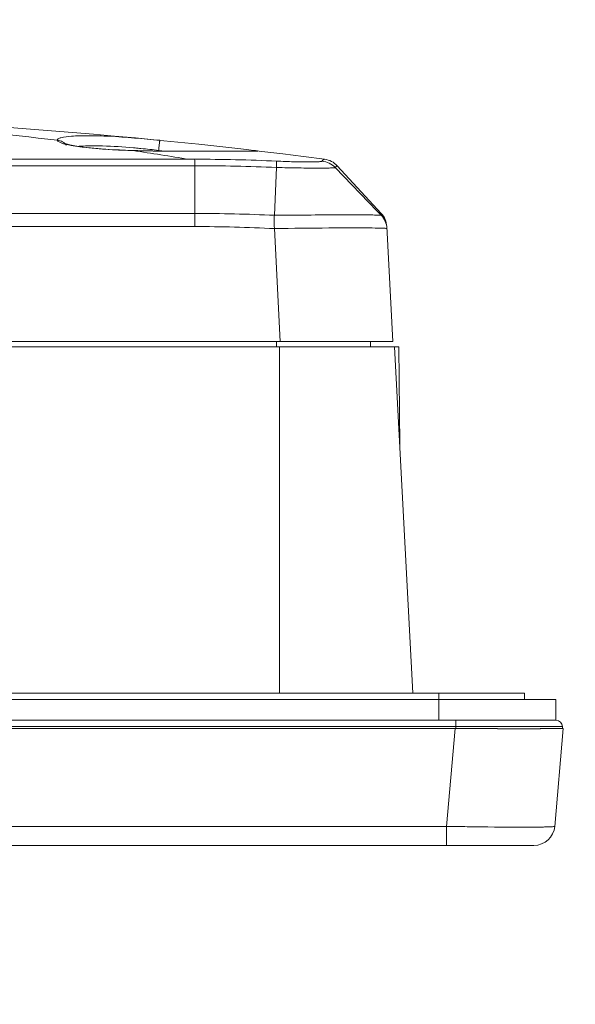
# Model space of a CAD drawing. Header units: centimetres. Extents: x -21 to 21, y -29.7 to 29.7.
# Tile 72 of 75: x 5.6 to 7, y 3.7 to 6.1. Entities that reach past the tile are written whole.
import ezdxf

# ---------------------------------------------------------------- set-up
doc = ezdxf.new("R2010")
doc.units = ezdxf.units.CM
doc.header["$MEASUREMENT"] = 0
doc.layers.add('06___PRT_ALL_SURFS', color=7, linetype='Continuous')

msp = doc.modelspace()

# ---------------------------------------------------------------- linework, layer by layer
at = {"layer": '06___PRT_ALL_SURFS', "color": 8, "lineweight": 5}
msp.add_open_spline([(-21.0058, -29.70447), (-21.0058, -29.70447), (20.9942, -29.70447), (20.9942, -29.70447), (20.9942, -29.70447), (20.9942, 29.69554), (20.9942, 29.69554), (20.9942, 29.69554), (-21.0058, 29.69554), (-21.0058, 29.69554), (-21.0058, 29.69554), (-21.0058, -29.70447), (-21.0058, -29.70447)], degree=3, knots=[0, 0, 0, 0, 0.25, 0.25, 0.25, 0.5, 0.5, 0.5, 0.75, 0.75, 0.75, 1, 1, 1, 1], dxfattribs=at)
at = {"layer": '06___PRT_ALL_SURFS', "lineweight": 5}
for points in [[(6.36474, 5.75249), (5.82927, 5.82281), (5.28979, 5.85808), (4.74973, 5.85808)], [(5.77828, 5.78365), (5.77734, 5.78357), (5.77641, 5.78348), (5.77548, 5.78338)], [(5.81644, 5.77834), (5.81907, 5.7781), (5.8217, 5.77787), (5.82434, 5.77765)], [(5.86756, 5.7748), (5.87209, 5.77457), (5.87663, 5.77436), (5.88117, 5.77416)], [(5.88117, 5.77416), (5.8894, 5.77382), (5.89763, 5.77352), (5.90586, 5.77328)], [(5.90586, 5.77328), (5.90586, 5.77328), (5.90657, 5.77344), (5.90657, 5.77344)], [(6.03926, 5.75249), (5.99485, 5.75979), (5.95038, 5.76672), (5.90586, 5.77328)], [(5.90586, 5.77328), (5.91295, 5.77308), (5.92004, 5.7729), (5.92714, 5.77275)], [(5.90657, 5.77344), (5.90657, 5.77344), (5.90658, 5.77344), (5.90658, 5.77344)], [(5.90693, 5.77991), (5.90693, 5.77991), (5.91074, 5.77958), (5.91074, 5.77958)], [(5.92714, 5.77275), (5.93917, 5.7725), (5.95121, 5.7723), (5.96324, 5.77217)], [(5.96722, 5.77389), (5.96722, 5.77389), (5.98289, 5.77215), (5.98289, 5.77215)], [(6.18575, 5.77193), (6.18575, 5.77193), (6.15557, 5.772), (6.15557, 5.772)], [(6.18707, 5.77212), (6.19043, 5.77326), (6.19414, 5.77364), (6.19766, 5.77318)], [(6.19907, 5.77304), (6.1986, 5.77309), (6.19813, 5.77314), (6.19766, 5.77318)], [(6.20125, 5.7728), (6.20052, 5.77289), (6.19979, 5.77297), (6.19907, 5.77305)], [(6.20132, 5.77279), (6.20057, 5.77288), (6.19982, 5.77297), (6.19907, 5.77304)], [(6.05355, 5.73682), (6.05355, 5.73682), (4.38758, 5.73682), (4.38758, 5.73682)], [(4.39054, 5.75249), (4.39054, 5.75249), (6.03926, 5.75249), (6.03926, 5.75249)], [(6.05337, 5.7525), (6.05337, 5.7525), (6.03926, 5.75249), (6.03926, 5.75249)], [(6.24978, 5.74804), (6.18435, 5.75104), (6.11886, 5.75252), (6.05337, 5.75248)], [(6.24944, 5.73283), (6.18418, 5.73565), (6.11887, 5.73699), (6.05355, 5.73682)], [(6.05355, 5.62258), (6.05355, 5.62258), (6.05355, 5.73682), (6.05355, 5.73682)], [(6.39046, 5.73283), (6.38239, 5.74125), (6.37056, 5.74696), (6.35894, 5.74804)], [(6.39501, 5.73681), (6.38706, 5.74543), (6.37633, 5.75099), (6.3647, 5.7525)], [(6.39501, 5.73681), (6.39501, 5.73681), (6.50043, 5.62264), (6.50043, 5.62264)], [(6.24451, 5.61824), (6.24451, 5.61824), (6.24944, 5.73283), (6.24944, 5.73283)], [(6.49067, 5.62824), (6.49067, 5.62824), (6.39046, 5.73283), (6.39046, 5.73283)], [(4.33251, 5.62258), (4.33251, 5.62258), (6.05355, 5.62258), (6.05355, 5.62258)], [(6.24451, 5.61822), (6.18091, 5.62116), (6.11724, 5.62262), (6.05357, 5.62259)], [(6.50023, 5.61826), (6.50023, 5.61826), (6.49067, 5.62824), (6.49067, 5.62824)], [(6.51397, 5.58636), (6.51336, 5.59792), (6.50824, 5.6099), (6.50023, 5.61826)], [(6.51371, 5.59124), (6.5131, 5.60294), (6.5084, 5.61405), (6.50043, 5.62264)], [(6.05356, 5.59124), (6.05356, 5.59124), (4.32411, 5.59124), (4.32411, 5.59124)], [(6.24434, 5.58635), (6.18079, 5.58944), (6.11718, 5.59107), (6.05356, 5.59124)], [(6.24434, 5.58635), (6.24434, 5.58635), (6.25851, 5.31558), (6.25851, 5.31558)], [(6.52816, 5.31558), (6.52816, 5.31558), (6.51371, 5.59124), (6.51371, 5.59124)], [(6.52816, 5.31558), (6.52816, 5.31558), (4.79918, 5.31558), (4.79918, 5.31558)], [(6.24944, 5.30308), (6.24944, 5.30308), (6.24944, 5.31558), (6.24944, 5.31558)], [(6.47444, 5.31558), (6.47444, 5.31558), (6.47444, 5.30308), (6.47444, 5.30308)], [(4.80963, 5.30308), (4.80963, 5.30308), (6.54259, 5.30308), (6.54259, 5.30308)], [(6.25706, 4.47308), (6.25706, 4.47308), (6.25706, 5.30308), (6.25706, 5.30308)], [(6.53232, 5.30308), (6.53232, 5.30308), (6.57582, 4.47308), (6.57582, 4.47308)], [(6.54464, 5.06808), (6.54464, 5.06808), (6.54259, 5.30308), (6.54259, 5.30308)], [(-6.6166, 4.47308), (-6.6166, 4.47308), (6.8434, 4.47308), (6.8434, 4.47308)], [(6.6384, 4.40808), (6.6384, 4.40808), (6.6384, 4.47308), (6.6384, 4.47308)], [(6.8434, 4.47308), (6.8434, 4.47308), (6.8434, 4.45808), (6.8434, 4.45808)], [(-6.6916, 4.45808), (-6.6916, 4.45808), (6.9184, 4.45808), (6.9184, 4.45808)], [(6.9184, 4.45808), (6.9184, 4.45808), (6.9184, 4.40808), (6.9184, 4.40808)], [(6.9344, 4.39308), (6.9344, 4.39308), (-6.70761, 4.39308), (-6.70761, 4.39308)], [(-6.69259, 4.40808), (-6.69259, 4.40808), (6.91939, 4.40808), (6.91939, 4.40808)], [(-6.45224, 4.40808), (-6.45224, 4.40808), (6.67879, 4.40808), (6.67879, 4.40808)], [(6.67939, 4.38808), (6.67939, 4.38808), (6.67939, 4.40808), (6.67939, 4.40808)], [(6.9344, 4.39308), (6.9344, 4.40136), (6.92768, 4.40808), (6.9194, 4.40808)], [(6.9344, 4.39308), (6.9344, 4.39308), (6.9344, 4.38808), (6.9344, 4.38808)], [(-6.60894, 4.38808), (-6.60894, 4.38808), (6.77875, 4.38808), (6.77875, 4.38808)], [(6.67764, 4.38808), (6.67764, 4.38808), (6.65713, 4.15372), (6.65713, 4.15372)], [(6.88142, 4.38808), (6.88142, 4.38808), (6.93665, 4.38808), (6.93665, 4.38808)], [(6.91614, 4.15372), (6.91614, 4.15372), (6.93665, 4.38808), (6.93665, 4.38808)], [(-6.43034, 4.15372), (-6.43034, 4.15372), (6.65713, 4.15372), (6.65713, 4.15372)], [(6.65713, 4.10808), (6.65713, 4.10808), (6.65713, 4.15372), (6.65713, 4.15372)], [(6.86633, 4.10808), (6.89226, 4.10808), (6.91389, 4.12789), (6.91614, 4.15372)], [(6.83734, 4.15194), (6.83734, 4.15194), (6.8386, 4.15194), (6.8386, 4.15194)], [(6.8386, 4.15194), (6.8386, 4.15194), (6.8402, 4.15194), (6.8402, 4.15194)], [(-6.63954, 4.10808), (-6.63954, 4.10808), (6.86634, 4.10808), (6.86634, 4.10808)]]:
    msp.add_open_spline(points, degree=3, dxfattribs=at)
for points, knots in [([(4.74973, 5.85808), (4.83102, 5.85808), (4.9123, 5.85683), (4.99357, 5.85432), (5.23775, 5.84678), (5.48176, 5.82791), (5.72417, 5.7979)], [0, 0, 0, 0, 0.5, 0.5, 0.5, 1, 1, 1, 1]), ([(5.72413, 5.79832), (5.72415, 5.79956), (5.72523, 5.80056), (5.72633, 5.80133), (5.72839, 5.80277), (5.73056, 5.80341), (5.73278, 5.80398), (5.74088, 5.80605), (5.74953, 5.80709), (5.75801, 5.80776)], [0, 0, 0, 0, 0.3333333, 0.3333333, 0.3333333, 0.6666667, 0.6666667, 0.6666667, 1, 1, 1, 1]), ([(5.75801, 5.80776), (5.77105, 5.80878), (5.78414, 5.80904), (5.79723, 5.80899), (5.81426, 5.80892), (5.83127, 5.80835), (5.84827, 5.8075), (5.88897, 5.80547), (5.92958, 5.8019), (5.97013, 5.7979)], [0, 0, 0, 0, 0.3333333, 0.3333333, 0.3333333, 0.6666667, 0.6666667, 0.6666667, 1, 1, 1, 1]), ([(5.72413, 5.79832), (5.72413, 5.79825), (5.72413, 5.79818), (5.72414, 5.79811), (5.72415, 5.79804), (5.72416, 5.79797), (5.72417, 5.7979)], [0, 0, 0, 0, 0.5, 0.5, 0.5, 1, 1, 1, 1]), ([(5.72417, 5.7979), (5.7286, 5.7979), (5.73312, 5.79669), (5.73699, 5.7944), (5.74055, 5.79229), (5.74357, 5.78927), (5.74566, 5.78576)], [0, 0, 0, 0, 0.5, 0.5, 0.5, 1, 1, 1, 1]), ([(5.7574, 5.78573), (5.74932, 5.7872), (5.74117, 5.78882), (5.73352, 5.79174), (5.73134, 5.79257), (5.72921, 5.7935), (5.72724, 5.79483), (5.72602, 5.79565), (5.72486, 5.79663), (5.72417, 5.7979)], [0, 0, 0, 0, 0.3333333, 0.3333333, 0.3333333, 0.6666667, 0.6666667, 0.6666667, 1, 1, 1, 1]), ([(5.90658, 5.77344), (5.90658, 5.77344), (5.90287, 5.77355), (5.90287, 5.77355), (5.90287, 5.77355), (5.8734, 5.77472), (5.8734, 5.77472), (5.8734, 5.77472), (5.84616, 5.77626), (5.84616, 5.77626), (5.84616, 5.77626), (5.82157, 5.77812), (5.82157, 5.77812), (5.82157, 5.77812), (5.79992, 5.78022), (5.79992, 5.78022), (5.79992, 5.78022), (5.7814, 5.78246), (5.7814, 5.78246), (5.7814, 5.78246), (5.76614, 5.78478), (5.76614, 5.78478), (5.76614, 5.78478), (5.75425, 5.78704), (5.75425, 5.78704), (5.75425, 5.78704), (5.74579, 5.78912), (5.74579, 5.78912), (5.74579, 5.78912), (5.74099, 5.7907), (5.74099, 5.7907), (5.74099, 5.7907), (5.74052, 5.7909), (5.74052, 5.7909)], [0, 0, 0, 0, 0.0909091, 0.0909091, 0.0909091, 0.1818182, 0.1818182, 0.1818182, 0.2727273, 0.2727273, 0.2727273, 0.3636364, 0.3636364, 0.3636364, 0.4545455, 0.4545455, 0.4545455, 0.5454545, 0.5454545, 0.5454545, 0.6363636, 0.6363636, 0.6363636, 0.7272727, 0.7272727, 0.7272727, 0.8181818, 0.8181818, 0.8181818, 0.9090909, 0.9090909, 0.9090909, 1, 1, 1, 1]), ([(5.81644, 5.77834), (5.8108, 5.77885), (5.80517, 5.7794), (5.79953, 5.78), (5.78543, 5.78148), (5.77134, 5.78319), (5.7574, 5.78573)], [0, 0, 0, 0, 0.5, 0.5, 0.5, 1, 1, 1, 1]), ([(5.77828, 5.78365), (5.79643, 5.78528), (5.81472, 5.78516), (5.83295, 5.78456), (5.85768, 5.78375), (5.88232, 5.78207), (5.90693, 5.77991)], [0, 0, 0, 0, 0.5, 0.5, 0.5, 1, 1, 1, 1]), ([(5.97013, 5.7979), (5.96995, 5.79791), (5.96997, 5.79763), (5.96997, 5.7974), (5.96997, 5.79673), (5.96983, 5.79637), (5.96973, 5.79595), (5.96957, 5.7953), (5.9695, 5.79449), (5.96942, 5.79372), (5.96932, 5.79276), (5.96919, 5.79185), (5.96907, 5.79093), (5.96875, 5.7885), (5.96849, 5.786), (5.96822, 5.78352), (5.96788, 5.7803), (5.96754, 5.7771), (5.96722, 5.77389)], [0, 0, 0, 0, 0.1666667, 0.1666667, 0.1666667, 0.3333333, 0.3333333, 0.3333333, 0.5, 0.5, 0.5, 0.6666667, 0.6666667, 0.6666667, 0.8333333, 0.8333333, 0.8333333, 1, 1, 1, 1]), ([(5.86756, 5.7748), (5.86378, 5.77499), (5.86001, 5.77519), (5.85624, 5.77541), (5.84559, 5.77603), (5.83496, 5.77677), (5.82434, 5.77765)], [0, 0, 0, 0, 0.5, 0.5, 0.5, 1, 1, 1, 1]), ([(5.93535, 5.77275), (5.93535, 5.77275), (5.91753, 5.77314), (5.91753, 5.77314), (5.91753, 5.77314), (5.90657, 5.77344), (5.90657, 5.77344)], [0, 0, 0, 0, 0.5, 0.5, 0.5, 1, 1, 1, 1]), ([(5.91074, 5.77958), (5.91539, 5.77916), (5.92004, 5.77873), (5.92469, 5.77829), (5.93888, 5.77693), (5.95305, 5.77545), (5.96722, 5.77388)], [0, 0, 0, 0, 0.5, 0.5, 0.5, 1, 1, 1, 1]), ([(6.09348, 5.77199), (6.09348, 5.77199), (6.06651, 5.77194), (6.06651, 5.77194), (6.06651, 5.77194), (6.05195, 5.77193), (6.05195, 5.77193), (6.05195, 5.77193), (6.03674, 5.77193), (6.03674, 5.77193), (6.03674, 5.77193), (6.02094, 5.77195), (6.02094, 5.77195), (6.02094, 5.77195), (6.0046, 5.772), (6.0046, 5.772), (6.0046, 5.772), (5.98779, 5.77209), (5.98779, 5.77209), (5.98779, 5.77209), (5.97059, 5.77224), (5.97059, 5.77224), (5.97059, 5.77224), (5.95308, 5.77245), (5.95308, 5.77245), (5.95308, 5.77245), (5.93535, 5.77275), (5.93535, 5.77275)], [0, 0, 0, 0, 0.1111111, 0.1111111, 0.1111111, 0.2222222, 0.2222222, 0.2222222, 0.3333333, 0.3333333, 0.3333333, 0.4444444, 0.4444444, 0.4444444, 0.5555556, 0.5555556, 0.5555556, 0.6666667, 0.6666667, 0.6666667, 0.7777778, 0.7777778, 0.7777778, 0.8888889, 0.8888889, 0.8888889, 1, 1, 1, 1]), ([(6.16606, 5.77188), (6.15314, 5.77192), (6.14023, 5.77194), (6.12732, 5.77194), (6.07263, 5.77195), (6.01793, 5.77153), (5.96324, 5.77217)], [0, 0, 0, 0, 0.5, 0.5, 0.5, 1, 1, 1, 1]), ([(6.15557, 5.772), (6.15557, 5.772), (6.14723, 5.77202), (6.14723, 5.77202), (6.14723, 5.77202), (6.13809, 5.77202), (6.13809, 5.77202), (6.13809, 5.77202), (6.12814, 5.77203), (6.12814, 5.77203), (6.12814, 5.77203), (6.11738, 5.77202), (6.11738, 5.77202), (6.11738, 5.77202), (6.09348, 5.77199), (6.09348, 5.77199)], [0, 0, 0, 0, 0.2, 0.2, 0.2, 0.4, 0.4, 0.4, 0.6, 0.6, 0.6, 0.8, 0.8, 0.8, 1, 1, 1, 1]), ([(6.19452, 5.77182), (6.19272, 5.77181), (6.19091, 5.77181), (6.1891, 5.77181), (6.18142, 5.77182), (6.17374, 5.77185), (6.16606, 5.77188)], [0, 0, 0, 0, 0.5, 0.5, 0.5, 1, 1, 1, 1]), ([(6.20447, 5.77217), (6.20433, 5.77196), (6.20403, 5.772), (6.20375, 5.77201), (6.20302, 5.77205), (6.20244, 5.77196), (6.20184, 5.77191), (6.20086, 5.77183), (6.1998, 5.77185), (6.19876, 5.77185), (6.19733, 5.77185), (6.19594, 5.77182), (6.19452, 5.77182)], [0, 0, 0, 0, 0.25, 0.25, 0.25, 0.5, 0.5, 0.5, 0.75, 0.75, 0.75, 1, 1, 1, 1]), ([(6.20132, 5.77279), (6.20158, 5.77276), (6.20184, 5.77273), (6.2021, 5.77269), (6.20266, 5.77262), (6.20323, 5.77254), (6.20378, 5.77243)], [0, 0, 0, 0, 0.5, 0.5, 0.5, 1, 1, 1, 1]), ([(6.20378, 5.77243), (6.20397, 5.7724), (6.20409, 5.77238), (6.20433, 5.77229), (6.20441, 5.77226), (6.2045, 5.77222), (6.20447, 5.77217)], [0, 0, 0, 0, 0.5, 0.5, 0.5, 1, 1, 1, 1]), ([(6.05337, 5.7525), (6.05341, 5.75188), (6.05343, 5.75126), (6.05344, 5.75064), (6.05355, 5.74603), (6.05357, 5.74143), (6.05354, 5.73682)], [0, 0, 0, 0, 0.5, 0.5, 0.5, 1, 1, 1, 1]), ([(6.24944, 5.73283), (6.24957, 5.73631), (6.24962, 5.73979), (6.24977, 5.74328), (6.24984, 5.74487), (6.24993, 5.74646), (6.24978, 5.74804)], [0, 0, 0, 0, 0.5, 0.5, 0.5, 1, 1, 1, 1]), ([(6.35894, 5.74804), (6.35886, 5.74778), (6.35854, 5.74767), (6.35825, 5.74758), (6.35761, 5.74739), (6.35706, 5.74728), (6.3565, 5.74719), (6.35561, 5.74705), (6.35466, 5.74695), (6.35372, 5.74686), (6.35246, 5.74675), (6.35122, 5.74667), (6.34997, 5.7466), (6.34658, 5.74641), (6.34315, 5.74632), (6.33974, 5.74626), (6.33521, 5.74618), (6.33068, 5.74615), (6.32616, 5.74615), (6.32067, 5.74615), (6.31517, 5.74619), (6.30967, 5.74626), (6.30343, 5.74634), (6.29719, 5.74645), (6.29096, 5.7466), (6.27723, 5.74692), (6.2635, 5.7474), (6.24978, 5.74804)], [0, 0, 0, 0, 0.1111111, 0.1111111, 0.1111111, 0.2222222, 0.2222222, 0.2222222, 0.3333333, 0.3333333, 0.3333333, 0.4444444, 0.4444444, 0.4444444, 0.5555556, 0.5555556, 0.5555556, 0.6666667, 0.6666667, 0.6666667, 0.7777778, 0.7777778, 0.7777778, 0.8888889, 0.8888889, 0.8888889, 1, 1, 1, 1]), ([(6.36467, 5.75248), (6.36417, 5.75249), (6.36367, 5.7524), (6.3632, 5.75223), (6.36132, 5.75156), (6.35998, 5.74974), (6.35894, 5.74804)], [0, 0, 0, 0, 0.5, 0.5, 0.5, 1, 1, 1, 1]), ([(6.39046, 5.73283), (6.39079, 5.73346), (6.39112, 5.73407), (6.39156, 5.73467), (6.3924, 5.73581), (6.39367, 5.73696), (6.39501, 5.73681)], [0, 0, 0, 0, 0.5, 0.5, 0.5, 1, 1, 1, 1]), ([(6.24944, 5.73283), (6.25851, 5.73252), (6.26758, 5.73227), (6.27665, 5.73207), (6.28535, 5.73188), (6.29405, 5.73173), (6.30276, 5.73164), (6.31076, 5.73155), (6.31876, 5.7315), (6.32676, 5.73145), (6.33382, 5.7314), (6.34088, 5.73134), (6.34793, 5.7313), (6.35378, 5.73127), (6.35963, 5.73125), (6.36549, 5.73131), (6.3699, 5.73135), (6.37432, 5.73143), (6.37871, 5.73161), (6.38032, 5.73168), (6.38192, 5.73176), (6.38355, 5.73185), (6.38476, 5.73191), (6.38599, 5.73198), (6.38715, 5.73212), (6.38791, 5.73221), (6.38864, 5.73233), (6.38947, 5.73244), (6.38985, 5.73249), (6.39025, 5.73254), (6.39046, 5.73283)], [0, 0, 0, 0, 0.1, 0.1, 0.1, 0.2, 0.2, 0.2, 0.3, 0.3, 0.3, 0.4, 0.4, 0.4, 0.5, 0.5, 0.5, 0.6, 0.6, 0.6, 0.7, 0.7, 0.7, 0.8, 0.8, 0.8, 0.9, 0.9, 0.9, 1, 1, 1, 1]), ([(6.05356, 5.59124), (6.05357, 5.5941), (6.05357, 5.59696), (6.05357, 5.59982), (6.05358, 5.60741), (6.05358, 5.61499), (6.05357, 5.62258)], [0, 0, 0, 0, 0.5, 0.5, 0.5, 1, 1, 1, 1]), ([(6.24451, 5.61822), (6.2442, 5.61593), (6.24401, 5.61363), (6.24387, 5.61132), (6.24336, 5.603), (6.24358, 5.59464), (6.24434, 5.58635)], [0, 0, 0, 0, 0.5, 0.5, 0.5, 1, 1, 1, 1]), ([(6.42468, 5.61921), (6.41179, 5.61921), (6.3989, 5.61918), (6.38602, 5.61914), (6.33885, 5.61899), (6.29168, 5.61865), (6.24451, 5.61824)], [0, 0, 0, 0, 0.5, 0.5, 0.5, 1, 1, 1, 1]), ([(6.50024, 5.61827), (6.50017, 5.61838), (6.50001, 5.61837), (6.49987, 5.61837), (6.4995, 5.61837), (6.4992, 5.61843), (6.49889, 5.61847), (6.49838, 5.61853), (6.49783, 5.61855), (6.49729, 5.61856), (6.49655, 5.61859), (6.49582, 5.61863), (6.4951, 5.61866), (6.49304, 5.61874), (6.49097, 5.61878), (6.4889, 5.61882), (6.48605, 5.61888), (6.48321, 5.61892), (6.48037, 5.61896), (6.47677, 5.61901), (6.47317, 5.61904), (6.46957, 5.61906), (6.46525, 5.6191), (6.46093, 5.61912), (6.4566, 5.61914), (6.44596, 5.61919), (6.43532, 5.61921), (6.42468, 5.61921)], [0, 0, 0, 0, 0.1111111, 0.1111111, 0.1111111, 0.2222222, 0.2222222, 0.2222222, 0.3333333, 0.3333333, 0.3333333, 0.4444444, 0.4444444, 0.4444444, 0.5555556, 0.5555556, 0.5555556, 0.6666667, 0.6666667, 0.6666667, 0.7777778, 0.7777778, 0.7777778, 0.8888889, 0.8888889, 0.8888889, 1, 1, 1, 1]), ([(6.50043, 5.62264), (6.50034, 5.62263), (6.50034, 5.62248), (6.50034, 5.62236), (6.50034, 5.622), (6.5003, 5.62178), (6.50027, 5.62153), (6.50017, 5.62058), (6.50023, 5.61935), (6.50023, 5.61826)], [0, 0, 0, 0, 0.3333333, 0.3333333, 0.3333333, 0.6666667, 0.6666667, 0.6666667, 1, 1, 1, 1]), ([(6.41301, 5.58799), (6.40042, 5.58795), (6.38783, 5.58789), (6.37524, 5.5878), (6.3316, 5.58751), (6.28797, 5.58698), (6.24433, 5.58636)], [0, 0, 0, 0, 0.5, 0.5, 0.5, 1, 1, 1, 1]), ([(6.43501, 5.58803), (6.43325, 5.58803), (6.43148, 5.58803), (6.42972, 5.58802), (6.42415, 5.58802), (6.41858, 5.58801), (6.41301, 5.58799)], [0, 0, 0, 0, 0.5, 0.5, 0.5, 1, 1, 1, 1]), ([(6.50475, 5.58727), (6.50098, 5.58742), (6.49719, 5.58752), (6.49341, 5.5876), (6.47395, 5.58801), (6.45448, 5.58803), (6.43501, 5.58803)], [0, 0, 0, 0, 0.5, 0.5, 0.5, 1, 1, 1, 1]), ([(6.51397, 5.58637), (6.51396, 5.58658), (6.51365, 5.58659), (6.51338, 5.58661), (6.51264, 5.58667), (6.51217, 5.58677), (6.51164, 5.58685), (6.51077, 5.58697), (6.50975, 5.58702), (6.50876, 5.58707), (6.50739, 5.58714), (6.50609, 5.58721), (6.50475, 5.58727)], [0, 0, 0, 0, 0.25, 0.25, 0.25, 0.5, 0.5, 0.5, 0.75, 0.75, 0.75, 1, 1, 1, 1]), ([(6.77927, 4.3879), (6.78429, 4.38778), (6.78931, 4.38768), (6.79434, 4.38762), (6.80838, 4.38743), (6.82243, 4.38745), (6.83647, 4.38774)], [0, 0, 0, 0, 0.5, 0.5, 0.5, 1, 1, 1, 1]), ([(6.83647, 4.38774), (6.84065, 4.38767), (6.84482, 4.38762), (6.849, 4.38759), (6.86013, 4.38749), (6.87127, 4.38749), (6.88239, 4.3879)], [0, 0, 0, 0, 0.5, 0.5, 0.5, 1, 1, 1, 1]), ([(6.65713, 4.15372), (6.67363, 4.15347), (6.69013, 4.15321), (6.70663, 4.15299), (6.7502, 4.15238), (6.79377, 4.15193), (6.83734, 4.15194)], [0, 0, 0, 0, 0.5, 0.5, 0.5, 1, 1, 1, 1]), ([(6.86511, 4.152), (6.8724, 4.15204), (6.87969, 4.1521), (6.88697, 4.15222), (6.8899, 4.15227), (6.89282, 4.15232), (6.89576, 4.15239), (6.89818, 4.15244), (6.90062, 4.1525), (6.90301, 4.15259), (6.9049, 4.15266), (6.90676, 4.15275), (6.90871, 4.15282), (6.91012, 4.15288), (6.91158, 4.15292), (6.91281, 4.1531), (6.91356, 4.1532), (6.91423, 4.15335), (6.91529, 4.1534), (6.91568, 4.15342), (6.91612, 4.15342), (6.91614, 4.15372)], [0, 0, 0, 0, 0.1428571, 0.1428571, 0.1428571, 0.2857143, 0.2857143, 0.2857143, 0.4285714, 0.4285714, 0.4285714, 0.5714286, 0.5714286, 0.5714286, 0.7142857, 0.7142857, 0.7142857, 0.8571429, 0.8571429, 0.8571429, 1, 1, 1, 1]), ([(6.86511, 4.152), (6.86317, 4.15199), (6.86123, 4.15198), (6.85928, 4.15197), (6.85293, 4.15195), (6.84657, 4.15194), (6.84021, 4.15194)], [0, 0, 0, 0, 0.5, 0.5, 0.5, 1, 1, 1, 1])]:
    msp.add_open_spline(points, degree=3, knots=knots, dxfattribs=at)

doc.saveas('drawing.dxf')
